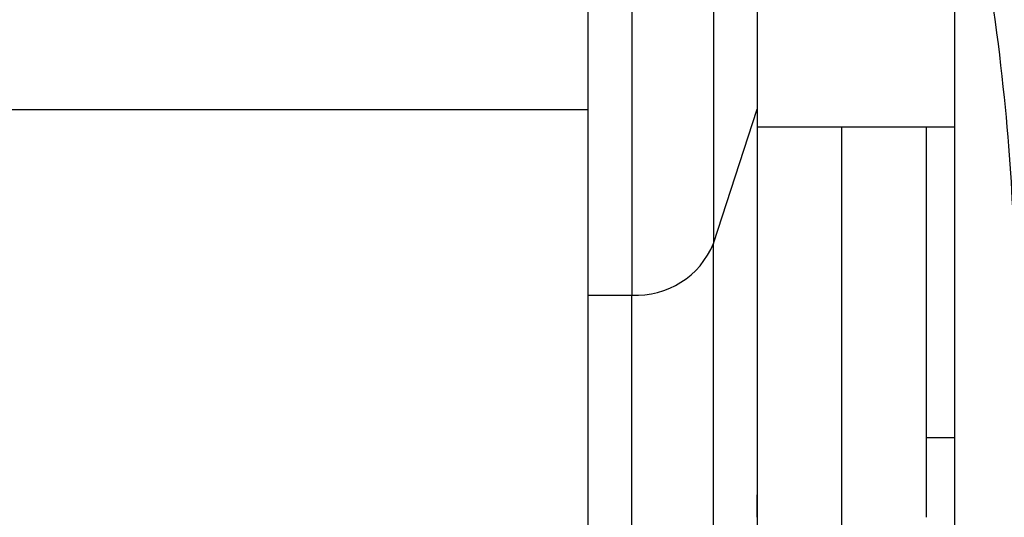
# Model space of a CAD drawing. Header units: inches. Extents: x 170 to 312, y 215 to 248.
# Tile 105 of 256: x 206.8748 to 206.9178, y 223.3523 to 223.374. Entities that reach past the tile are written whole.
import ezdxf

# ---------------------------------------------------------------- set-up
doc = ezdxf.new("R2010")
doc.units = ezdxf.units.IN
doc.header["$LTSCALE"] = 0.25
doc.header["$MEASUREMENT"] = 0
doc.layers.add('STANDARD MOTOR RH', color=7, linetype='Continuous')

msp = doc.modelspace()

# ---------------------------------------------------------------- linework, layer by layer
at = {"layer": 'STANDARD MOTOR RH'}
for p, q in [((206.9015260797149, 223.3983571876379), (206.9015255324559, 223.3620084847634)), ((206.9050912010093, 223.394525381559), (206.9050907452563, 223.3642544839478)), ((206.9156075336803, 223.3845697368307), (206.9156069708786, 223.347189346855)), ((206.8996132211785, 223.3700895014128), (206.8737766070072, 223.3700898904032)), ((206.9050907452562, 223.3642544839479), (206.9069951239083, 223.3701181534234)), ((206.9156073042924, 223.3693340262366), (206.9069950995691, 223.3693341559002)), ((206.9106857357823, 223.3488326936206), (206.9106860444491, 223.3693341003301)), ((206.91437698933, 223.3693340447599), (206.9143767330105, 223.352309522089)), ((206.905090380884, 223.340082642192), (206.9050907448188, 223.3642544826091)), ((206.8996130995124, 223.3620085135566), (206.9015255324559, 223.3620084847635)), ((206.9015251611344, 223.3373470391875), (206.9015255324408, 223.3620084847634)), ((206.9143767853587, 223.3557864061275), (206.915607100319, 223.3557863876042)), ((206.9069948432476, 223.3523096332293), (206.906994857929, 223.3532847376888))]:
    msp.add_line(p, q, dxfattribs=at)
msp.add_arc((206.9017246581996, 223.3656450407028), 0.003642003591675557, 266.8658030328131, 337.5540993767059, dxfattribs=at)
for points in [[(206.8996130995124, 223.3620085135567), (206.8996131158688, 223.3630948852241), (206.8996131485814, 223.3652676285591), (206.8996132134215, 223.3695742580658), (206.8996132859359, 223.3743906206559), (206.8996133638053, 223.3795626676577), (206.8996134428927, 223.3848156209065), (206.8996135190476, 223.3898738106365), (206.8996135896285, 223.3945617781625), (206.8996136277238, 223.3970920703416), (206.8996136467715, 223.3983572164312)], [(206.906995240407, 223.3786884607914), (206.9069952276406, 223.3778405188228), (206.9069952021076, 223.3761446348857), (206.9069951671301, 223.3738214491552), (206.9069951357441, 223.3717368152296), (206.9069951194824, 223.3706567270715), (206.9069951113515, 223.3701166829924)]]:
    msp.add_open_spline(points, degree=3, dxfattribs=at)
for points, knots in [([(206.9156074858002, 223.3845702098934), (206.9161154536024, 223.3818231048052), (206.9171317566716, 223.3763269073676), (206.9180593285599, 223.3685581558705), (206.9181829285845, 223.3648750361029), (206.9182445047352, 223.3630401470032)], [0, 0, 0, 0, 0.3339764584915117, 0.6681945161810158, 1, 1, 1, 1]), ([(206.9069951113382, 223.3701166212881), (206.906995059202, 223.366653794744), (206.9069949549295, 223.3597281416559), (206.9069948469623, 223.3525571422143), (206.9069947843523, 223.348398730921), (206.9069947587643, 223.3466993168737), (206.9069947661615, 223.3471906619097), (206.9069947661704, 223.3471912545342)], [0, 0, 0, 0, 0.2499245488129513, 0.4998490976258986, 0.749773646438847, 0.999698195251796, 1, 1, 1, 1]), ([(206.8996127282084, 223.3373472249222), (206.8996127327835, 223.3376510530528), (206.8996127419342, 223.3382587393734), (206.8996128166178, 223.3432190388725), (206.8996129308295, 223.3508047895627), (206.8996130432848, 223.3582739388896), (206.8996130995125, 223.3620085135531)], [0, 0, 0, 0, 0.2499814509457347, 0.4999876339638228, 0.7499938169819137, 1, 1, 1, 1])]:
    msp.add_open_spline(points, degree=3, knots=knots, dxfattribs=at)

doc.saveas('drawing.dxf')
